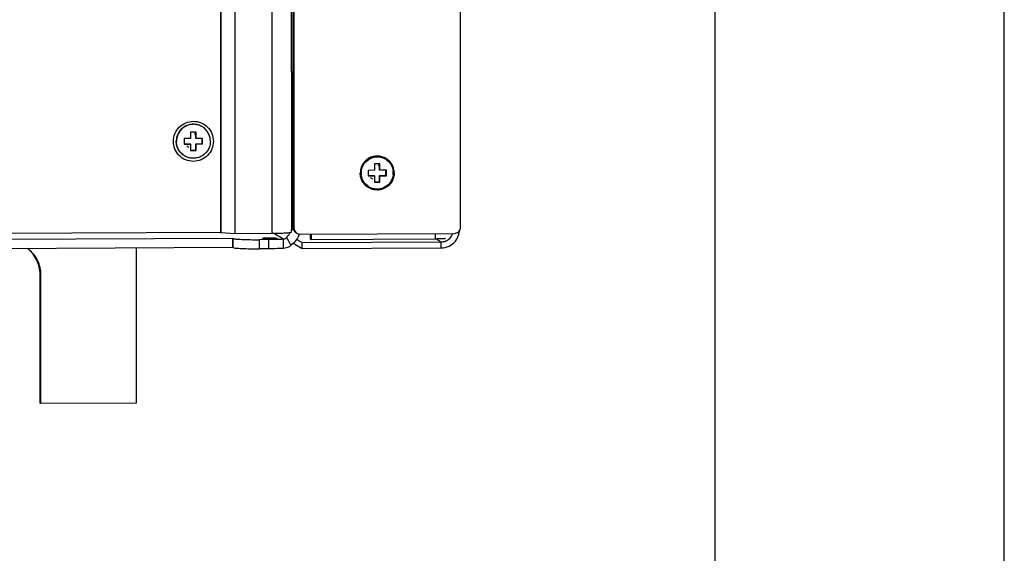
# Model space of a CAD drawing. Header units: millimetres. Extents: x 0 to 841, y 0 to 594.
# Tile 21 of 44: x 760 to 841, y 99 to 143. Entities that reach past the tile are written whole.
import ezdxf

# ---------------------------------------------------------------- set-up
doc = ezdxf.new("R2010")
doc.units = ezdxf.units.MM
doc.header["$LTSCALE"] = 46.255
doc.layers.get('0').update_dxf_attribs({"linetype": 'CONTINUOUS'})
doc.layers.add('3_ALL_AXES', color=7, linetype='CONTINUOUS')
doc.layers.add('ASSI', color=7, linetype='CONTINUOUS')

msp = doc.modelspace()

# ---------------------------------------------------------------- linework, layer by layer
at = {"color": 2, "linetype": 'CONTINUOUS'}
for p, q in [((841, 0), (841, 594)), ((774.372551, 133.541994), (774.536024, 133.444204)), ((773.758684, 132.510891), (773.919991, 132.414396)), ((789.469902, 130.946399), (789.659466, 130.833001)), ((788.853868, 129.916592), (789.043432, 129.803194))]:
    msp.add_line(p, q, dxfattribs=at)
at = {"color": 7, "linetype": 'CONTINUOUS'}
for p, q in [((817.213985, 10), (817.213985, 584)), ((782.356624, 138.612761), (782.356624, 198.530533)), ((782.356624, 138.612761), (782.487358, 138.61336)), ((774.524055, 133.636286), (774.075767, 133.634233)), ((774.075767, 133.634233), (774.075767, 133.109952)), ((774.488103, 133.133512), (774.488103, 133.636121)), ((774.524055, 133.112005), (774.524055, 133.636286)), ((774.075767, 133.109952), (773.552765, 133.107558)), ((773.552765, 133.107558), (773.552765, 132.658174)), ((774.524055, 133.112005), (774.488103, 133.133512)), ((775.047057, 133.1144), (774.524055, 133.112005)), ((775.011105, 132.686523), (775.011105, 133.114235)), ((775.047057, 132.665017), (775.047057, 133.1144)), ((773.552765, 132.679846), (774.039816, 132.682076)), ((773.552765, 132.658174), (774.075767, 132.660569)), ((774.075767, 132.660569), (774.039816, 132.682076)), ((774.075767, 132.660569), (774.075767, 132.136289)), ((774.075767, 132.15796), (774.488103, 132.159848)), ((774.075767, 132.136289), (774.524055, 132.138341)), ((774.488103, 132.684128), (775.011105, 132.686523)), ((774.524055, 132.662622), (774.488103, 132.684128)), ((774.488103, 132.159848), (774.488103, 132.684128)), ((774.524055, 132.138341), (774.488103, 132.159848)), ((774.524055, 132.662622), (775.047057, 132.665017)), ((774.524055, 132.138341), (774.524055, 132.662622)), ((775.047057, 132.665017), (775.011105, 132.686523)), ((789.199209, 130.49875), (788.676206, 130.496356)), ((788.676206, 130.496356), (788.676206, 130.046972)), ((789.647496, 131.025083), (789.199209, 131.023031)), ((789.199209, 131.023031), (789.199209, 130.49875)), ((789.611544, 130.522309), (789.611544, 131.024919)), ((789.647496, 130.500803), (789.611544, 130.522309)), ((789.647496, 130.500803), (789.647496, 131.025083)), ((790.170498, 130.503198), (789.647496, 130.500803)), ((790.134547, 130.075321), (790.134547, 130.503033)), ((790.170498, 130.053814), (790.170498, 130.503198)), ((788.676206, 130.068643), (789.163257, 130.070873)), ((788.676206, 130.046972), (789.199209, 130.049367)), ((789.199209, 130.049367), (789.163257, 130.070873)), ((789.199209, 130.049367), (789.199209, 129.525087)), ((789.611544, 130.072926), (790.134547, 130.075321)), ((789.647496, 130.05142), (789.611544, 130.072926)), ((789.611544, 129.548646), (789.611544, 130.072926)), ((789.647496, 130.05142), (790.170498, 130.053814)), ((789.647496, 129.527139), (789.647496, 130.05142)), ((790.170498, 130.053814), (790.134547, 130.075321)), ((789.199209, 129.546758), (789.611544, 129.548646)), ((789.199209, 129.525087), (789.647496, 129.527139)), ((789.647496, 129.527139), (789.611544, 129.548646)), ((730.467344, 125.195865), (776.534997, 125.4068)), ((782.800627, 124.81671), (783.234504, 124.557164)), ((783.916283, 124.849345), (783.98165, 124.810242)), ((783.933727, 125.256801), (783.98165, 124.810242)), ((783.98165, 124.810242), (794.192646, 124.856996)), ((783.234504, 124.557164), (794.690743, 124.609619)), ((783.234504, 124.057849), (783.234504, 124.557164))]:
    msp.add_line(p, q, dxfattribs=at)
at = {"color": 3, "linetype": 'CONTINUOUS'}
for p, q in [((783.894436, 125.256621), (783.916283, 124.849345)), ((769.603775, 124.126776), (769.603775, 111.338466)), ((782.505371, 124.494018), (783.234504, 124.057849)), ((783.234504, 124.057849), (794.690743, 124.110305))]:
    msp.add_line(p, q, dxfattribs=at)
at = {"color": 9, "linetype": 'CONTINUOUS'}
for p, q in [((783.98165, 125.257021), (783.98165, 124.810242)), ((794.192646, 125.303775), (794.192646, 124.856996)), ((794.327889, 124.82668), (794.636379, 124.64214)), ((794.690743, 124.110305), (794.690743, 124.609619))]:
    msp.add_line(p, q, dxfattribs=at)
at = {"color": 7, "linetype": 'CONTINUOUS'}
for centre, radius, start, end in [((789.429762, 130.285957), 1.312326, 53.46098019, 66.79541281), ((789.425367, 130.268602), 1.321973, 173.16256997, 179.9809793), ((789.423518, 130.280735), 1.319792, 0.01710873, 6.84509289), ((789.423187, 130.269435), 1.319792, 180.01710873, 186.84509289), ((789.421338, 130.281568), 1.321973, 353.16256997, 359.9809793), ((789.416943, 130.264213), 1.312326, 233.46098019, 246.79541281), ((794.066296, 152.520059), 27.663352, 270.26169416, 270.58943707)]:
    msp.add_arc(centre, radius, start, end, dxfattribs=at)
at = {"color": 3, "linetype": 'CONTINUOUS'}
msp.add_arc((794.678608, 125.616908), 1.506478, 352.26424482, 356.47278753, dxfattribs=at)
at = {"color": 7, "linetype": 'CONTINUOUS'}
for points, knots in [([(782.485896, 138.587056), (782.469905, 138.588894), (782.426937, 138.595528), (782.380564, 138.598441), (782.356624, 138.612761)], [0, 0, 0, 0, 0.365897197, 1, 1, 1, 1]), ([(772.65619, 132.878761), (772.65619, 133.093244), (772.741894, 133.526938), (773.107186, 134.07586), (773.653914, 134.445063), (774.299308, 134.576894), (774.945144, 134.451356), (775.492698, 134.08684), (775.858304, 133.540439), (775.943632, 133.107921), (775.943632, 132.893813)], [0, 0, 0, 0, 0.125255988, 0.250572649, 0.375778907, 0.500747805, 0.625497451, 0.750174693, 0.874962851, 1, 1, 1, 1]), ([(775.943632, 132.893813), (775.943632, 132.679331), (775.857929, 132.245636), (775.492636, 131.696714), (774.945908, 131.327512), (774.300515, 131.19568), (773.654678, 131.321218), (773.107124, 131.685734), (772.741518, 132.232136), (772.65619, 132.664653), (772.65619, 132.878761)], [0, 0, 0, 0, 0.125255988, 0.250572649, 0.375778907, 0.500747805, 0.625497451, 0.750174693, 0.874962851, 1, 1, 1, 1]), ([(788.112796, 130.425987), (788.136986, 130.628117), (788.281695, 131.0269), (788.740836, 131.46038), (789.343852, 131.644531), (789.760642, 131.57185), (789.946839, 131.49212)], [0, 0, 0, 0, 0.25055622, 0.500866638, 0.750702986, 1, 1, 1, 1]), ([(790.211082, 131.340347), (790.35344, 131.234774), (790.598078, 130.962222), (790.712755, 130.614495), (790.733903, 130.438035)], [0, 0, 0, 0, 0.499310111, 1, 1, 1, 1]), ([(788.635623, 129.209823), (788.493265, 129.315396), (788.248627, 129.587948), (788.133949, 129.935675), (788.112802, 130.112135)], [0, 0, 0, 0, 0.499310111, 1, 1, 1, 1]), ([(790.733909, 130.124183), (790.709718, 129.922053), (790.56501, 129.52327), (790.105869, 129.08979), (789.502853, 128.905639), (789.086063, 128.97832), (788.899866, 129.05805)], [0, 0, 0, 0, 0.25055622, 0.500866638, 0.750702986, 1, 1, 1, 1]), ([(795.046001, 124.875954), (794.994188, 124.873595), (794.762573, 124.864518), (794.530794, 124.860024), (794.350881, 124.858171)], [0, 0, 0, 0, 0.223764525, 1, 1, 1, 1])]:
    msp.add_open_spline(points, degree=3, knots=knots, dxfattribs=at)
for points in [[(795.07197, 124.687381), (795.188785, 124.736346), (795.297918, 124.809291), (795.388066, 124.898265)], [(795.388066, 124.898265), (795.50254, 125.011249), (795.591519, 125.156444), (795.639964, 125.309815)], [(794.690743, 124.609619), (794.820434, 124.610213), (794.952361, 124.637244), (795.07197, 124.687381)]]:
    msp.add_open_spline(points, degree=3, dxfattribs=at)
at = {"color": 3, "linetype": 'CONTINUOUS'}
msp.add_open_spline([(795.858024, 124.678439), (796.023767, 124.88719), (796.13552, 125.150004), (796.171377, 125.414129)], degree=3, dxfattribs=at)
msp.add_open_spline([(794.690743, 124.110305), (794.912459, 124.11132), (795.361509, 124.21505), (795.719934, 124.504517), (795.858024, 124.678439)], degree=3, knots=[0, 0, 0, 0, 0.49959732, 1, 1, 1, 1], dxfattribs=at)
at = {"layer": '3_ALL_AXES', "color": 7, "linetype": 'CONTINUOUS'}
for p, q in [((776.535117, 298.143442), (776.535117, 125.380532)), ((776.556906, 298.130408), (776.556906, 125.367498)), ((777.715947, 298.043777), (777.715947, 125.280867)), ((782.487358, 297.566309), (782.487358, 125.802029)), ((782.574514, 297.514173), (782.574514, 125.749893)), ((796.272191, 125.812612), (796.272191, 297.576892)), ((782.341495, 125.656646), (782.341495, 125.385972)), ((782.356624, 125.630577), (782.341495, 125.639628)), ((704.815331, 124.579095), (777.537544, 124.912075)), ((776.556906, 125.367498), (776.535117, 125.380532)), ((777.715947, 125.280867), (776.556906, 125.367498)), ((777.537544, 124.912075), (777.581122, 124.886007)), ((777.537544, 124.163103), (777.537544, 124.912075)), ((780.744017, 125.294732), (777.715947, 125.280867)), ((780.494969, 124.794277), (779.747823, 124.790856)), ((779.977419, 124.886657), (779.979084, 124.883853)), ((781.205571, 124.886657), (781.203906, 124.889461)), ((781.701972, 124.073882), (781.701972, 124.822854)), ((782.055882, 124.811293), (781.950806, 124.995139)), ((782.165219, 124.620724), (782.055882, 124.811293)), ((783.072611, 125.252859), (795.774094, 125.311016)), ((782.318699, 124.353836), (782.165219, 124.620724)), ((761.693375, 111.341647), (761.693375, 121.922147)), ((761.758742, 111.302545), (761.693375, 111.341647))]:
    msp.add_line(p, q, dxfattribs=at)
at = {"layer": '3_ALL_AXES', "color": 9, "linetype": 'CONTINUOUS'}
for p, q in [((780.744017, 298.057642), (780.744017, 125.294732)), ((782.356624, 138.612761), (782.356624, 125.630577)), ((782.487358, 125.802029), (782.574514, 125.749893)), ((777.581122, 124.137035), (777.581122, 124.886007)), ((779.747823, 124.041884), (779.747823, 124.790856)), ((780.494969, 124.045305), (780.494969, 124.794277)), ((781.701972, 124.822854), (780.910618, 125.296245)), ((761.758742, 121.883044), (761.693375, 121.922147))]:
    msp.add_line(p, q, dxfattribs=at)
at = {"layer": '3_ALL_AXES', "color": 3, "linetype": 'CONTINUOUS'}
for p, q in [((704.815331, 123.830123), (777.537544, 124.163103)), ((777.537544, 124.163103), (777.581122, 124.137035)), ((780.494969, 124.045305), (779.747823, 124.041884)), ((761.758742, 111.302545), (761.758742, 121.883044)), ((769.603775, 111.338466), (761.758742, 111.302545))]:
    msp.add_line(p, q, dxfattribs=at)
at = {"layer": '3_ALL_AXES', "color": 7, "linetype": 'CONTINUOUS'}
for centre, radius, start, end in [((783.069495, 125.750459), 0.494982, 180.06556101, 190.63483309), ((795.775965, 125.813216), 0.496226, 349.37851797, 359.93020377), ((781.55814, 125.658981), 0.75591, 300.29613988, 315.15136886), ((781.558751, 125.657609), 0.754509, 315.19254785, 325.1332692), ((781.558354, 125.657721), 0.754899, 325.14352019, 335.03859828), ((782.98002, 125.796484), 0.490511, 230.18422119, 239.18754717)]:
    msp.add_arc(centre, radius, start, end, dxfattribs=at)
at = {"layer": '3_ALL_AXES', "color": 3, "linetype": 'CONTINUOUS'}
msp.add_arc((781.556898, 125.659778), 1.50322, 340.02956222, 344.55433909, dxfattribs=at)
at = {"layer": '3_ALL_AXES', "color": 7, "linetype": 'CONTINUOUS'}
for points, knots in [([(782.378975, 125.622323), (782.374494, 125.623517), (782.36687, 125.625786), (782.359474, 125.628872), (782.356624, 125.630577)], [0, 0, 0, 0, 0.58268615, 1, 1, 1, 1]), ([(782.531652, 125.600061), (782.514923, 125.601679), (782.463833, 125.607251), (782.412449, 125.613403), (782.378975, 125.622323)], [0, 0, 0, 0, 0.326667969, 1, 1, 1, 1]), ([(795.774094, 125.311016), (795.887145, 125.311534), (796.120585, 125.395056), (796.24288, 125.61028), (796.263689, 125.721752)], [0, 0, 0, 0, 0.499238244, 1, 1, 1, 1]), ([(777.581122, 124.886007), (777.602594, 124.873162), (777.678463, 124.862185), (777.821088, 124.842407), (778.033852, 124.82773), (778.424113, 124.806973), (779.002591, 124.792472), (779.489217, 124.789672), (779.747823, 124.790856)], [0, 0, 0, 0, 0.034558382, 0.102386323, 0.201333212, 0.327773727, 0.642817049, 1, 1, 1, 1]), ([(781.203906, 124.889461), (781.185279, 124.900603), (781.111658, 124.900439), (780.903423, 124.921748), (780.632518, 124.91929), (780.350512, 124.917095), (780.185968, 124.911708), (780.082081, 124.90477), (780.025724, 124.900267), (779.998282, 124.894348), (779.976923, 124.890923), (779.976798, 124.886657)], [0, 0, 0, 0, 0.052886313, 0.169306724, 0.520237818, 0.704504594, 0.859248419, 0.918325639, 0.962330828, 0.989601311, 1, 1, 1, 1]), ([(779.979084, 124.883853), (779.997711, 124.87271), (780.071331, 124.872875), (780.279566, 124.851565), (780.550471, 124.854023), (780.832478, 124.856219), (780.997022, 124.861606), (781.100909, 124.868544), (781.157266, 124.873047), (781.184708, 124.878965), (781.206066, 124.882391), (781.206192, 124.886657)], [0, 0, 0, 0, 0.052886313, 0.169306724, 0.520237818, 0.704504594, 0.859248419, 0.918325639, 0.962330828, 0.989601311, 1, 1, 1, 1]), ([(781.701972, 124.822854), (781.614488, 124.818481), (781.212346, 124.801996), (780.809838, 124.795719), (780.494969, 124.794277)], [0, 0, 0, 0, 0.217642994, 1, 1, 1, 1]), ([(782.341367, 125.385971), (782.34149, 125.374526), (782.283531, 125.364186), (782.210213, 125.348708), (782.05817, 125.335587), (781.868162, 125.322456), (781.629346, 125.311632), (781.250649, 125.299715), (780.951085, 125.29568), (780.744017, 125.294732)], [0, 0, 0, 0, 0.021394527, 0.077892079, 0.168552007, 0.290785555, 0.440507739, 0.61295432, 1, 1, 1, 1]), ([(781.950809, 124.995133), (781.968029, 124.964905), (781.869145, 124.853254), (781.773953, 124.830252), (781.701972, 124.822854)], [0, 0, 0, 0, 0.324682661, 1, 1, 1, 1]), ([(781.939474, 125.006306), (781.941861, 125.004878), (781.946196, 125.001646), (781.949538, 124.997366), (781.950809, 124.995133)], [0, 0, 0, 0, 0.519837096, 1, 1, 1, 1]), ([(761.693375, 121.922147), (761.693375, 122.331545), (761.506082, 123.160502), (760.971323, 123.821415), (760.650095, 124.073854)], [0, 0, 0, 0, 0.50051856, 1, 1, 1, 1])]:
    msp.add_open_spline(points, degree=3, knots=knots, dxfattribs=at)
for points in [[(782.487358, 125.802029), (782.487358, 125.743154), (782.498381, 125.683448), (782.51879, 125.628223)], [(782.51879, 125.628223), (782.548277, 125.548431), (782.600589, 125.47418), (782.665936, 125.419719)], [(782.583016, 125.659111), (782.608067, 125.525146), (782.698846, 125.392839), (782.815922, 125.323073)], [(782.815922, 125.323073), (782.892124, 125.277663), (782.983906, 125.252452), (783.072611, 125.252859)]]:
    msp.add_open_spline(points, degree=3, dxfattribs=at)
at = {"layer": '3_ALL_AXES', "color": 3, "linetype": 'CONTINUOUS'}
msp.add_open_spline([(782.969728, 125.146375), (782.853049, 124.825256), (782.608164, 124.531541), (782.313047, 124.359388)], degree=3, dxfattribs=at)
for points, knots in [([(761.758742, 121.883044), (761.758742, 122.292442), (761.571449, 123.1214), (761.036689, 123.782312), (760.715462, 124.034751)], [0, 0, 0, 0, 0.50051856, 1, 1, 1, 1]), ([(777.581122, 124.137035), (777.602594, 124.12419), (777.678463, 124.113213), (777.821088, 124.093435), (778.033852, 124.078757), (778.424113, 124.058001), (779.002591, 124.0435), (779.489217, 124.0407), (779.747823, 124.041884)], [0, 0, 0, 0, 0.034558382, 0.102386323, 0.201333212, 0.327773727, 0.642817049, 1, 1, 1, 1]), ([(781.701972, 124.073882), (781.614488, 124.069509), (781.212346, 124.053023), (780.809838, 124.046747), (780.494969, 124.045305)], [0, 0, 0, 0, 0.217642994, 1, 1, 1, 1]), ([(782.318704, 124.353828), (782.329146, 124.335672), (782.265656, 124.266515), (782.096976, 124.147386), (781.866321, 124.082096), (781.701972, 124.073882)], [0, 0, 0, 0, 0.089566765, 0.296290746, 1, 1, 1, 1])]:
    msp.add_open_spline(points, degree=3, knots=knots, dxfattribs=at)
at = {"layer": 'ASSI', "color": 7, "linetype": 'CONTINUOUS'}
for points, knots in [([(775.003364, 134.096852), (774.898471, 134.1596), (774.670744, 134.257667), (774.303293, 134.309772), (773.934386, 134.263958), (773.589882, 134.123276), (773.293546, 133.897587), (773.065883, 133.602437), (772.922623, 133.258582), (772.889986, 133.011778), (772.889986, 132.889025)], [0, 0, 0, 0, 0.124618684, 0.249322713, 0.374174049, 0.499194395, 0.624359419, 0.749605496, 0.874846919, 1, 1, 1, 1]), ([(775.018616, 134.087728), (774.913723, 134.150476), (774.685996, 134.248543), (774.318546, 134.300648), (773.949639, 134.254834), (773.605134, 134.114152), (773.308798, 133.888463), (773.081135, 133.593313), (772.937875, 133.249458), (772.905239, 133.002654), (772.905239, 132.879901)], [0, 0, 0, 0, 0.124618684, 0.249322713, 0.374174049, 0.499194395, 0.624359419, 0.749605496, 0.874846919, 1, 1, 1, 1]), ([(775.694584, 132.892673), (775.694584, 133.012202), (775.663696, 133.252234), (775.52743, 133.587594), (775.31047, 133.876909), (775.120874, 134.026556), (775.018616, 134.087728)], [0, 0, 0, 0, 0.250431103, 0.500530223, 0.750346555, 1, 1, 1, 1]), ([(773.565954, 131.69397), (773.463696, 131.755142), (773.2741, 131.90479), (773.05714, 132.194104), (772.920874, 132.529465), (772.889986, 132.769496), (772.889986, 132.889025)], [0, 0, 0, 0, 0.249653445, 0.499469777, 0.749568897, 1, 1, 1, 1]), ([(773.581206, 131.684847), (773.478948, 131.746018), (773.289352, 131.895666), (773.072392, 132.184981), (772.936127, 132.520341), (772.905239, 132.760372), (772.905239, 132.879901)], [0, 0, 0, 0, 0.249653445, 0.499469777, 0.749568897, 1, 1, 1, 1]), ([(775.694584, 132.892673), (775.694584, 132.76992), (775.661947, 132.523117), (775.518687, 132.179261), (775.291024, 131.884112), (774.994688, 131.658423), (774.650184, 131.517741), (774.281277, 131.471926), (773.913826, 131.524031), (773.686099, 131.622099), (773.581206, 131.684847)], [0, 0, 0, 0, 0.125153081, 0.250394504, 0.375640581, 0.500805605, 0.625825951, 0.750677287, 0.875381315, 1, 1, 1, 1]), ([(790.142057, 131.476526), (790.037164, 131.539273), (789.809437, 131.637341), (789.441987, 131.689446), (789.07308, 131.643632), (788.728576, 131.50295), (788.432239, 131.277261), (788.204576, 130.982111), (788.061316, 130.638256), (788.02868, 130.391452), (788.02868, 130.268699)], [0, 0, 0, 0, 0.124618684, 0.249322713, 0.374174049, 0.499194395, 0.624359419, 0.749605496, 0.874846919, 1, 1, 1, 1]), ([(790.818025, 130.281471), (790.818025, 130.401), (790.787137, 130.641032), (790.650872, 130.976392), (790.433911, 131.265706), (790.244315, 131.415354), (790.142057, 131.476526)], [0, 0, 0, 0, 0.250431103, 0.500530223, 0.750346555, 1, 1, 1, 1]), ([(788.704647, 129.073644), (788.60239, 129.134816), (788.412794, 129.284464), (788.195833, 129.573778), (788.059568, 129.909138), (788.02868, 130.14917), (788.02868, 130.268699)], [0, 0, 0, 0, 0.249653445, 0.499469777, 0.749568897, 1, 1, 1, 1]), ([(790.818025, 130.281471), (790.818025, 130.158718), (790.785389, 129.911914), (790.642129, 129.568059), (790.414465, 129.272909), (790.118129, 129.04722), (789.773625, 128.906538), (789.404718, 128.860724), (789.037268, 128.912829), (788.80954, 129.010897), (788.704647, 129.073644)], [0, 0, 0, 0, 0.125153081, 0.250394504, 0.375640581, 0.500805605, 0.625825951, 0.750677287, 0.875381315, 1, 1, 1, 1])]:
    msp.add_open_spline(points, degree=3, knots=knots, dxfattribs=at)

doc.saveas('drawing.dxf')
